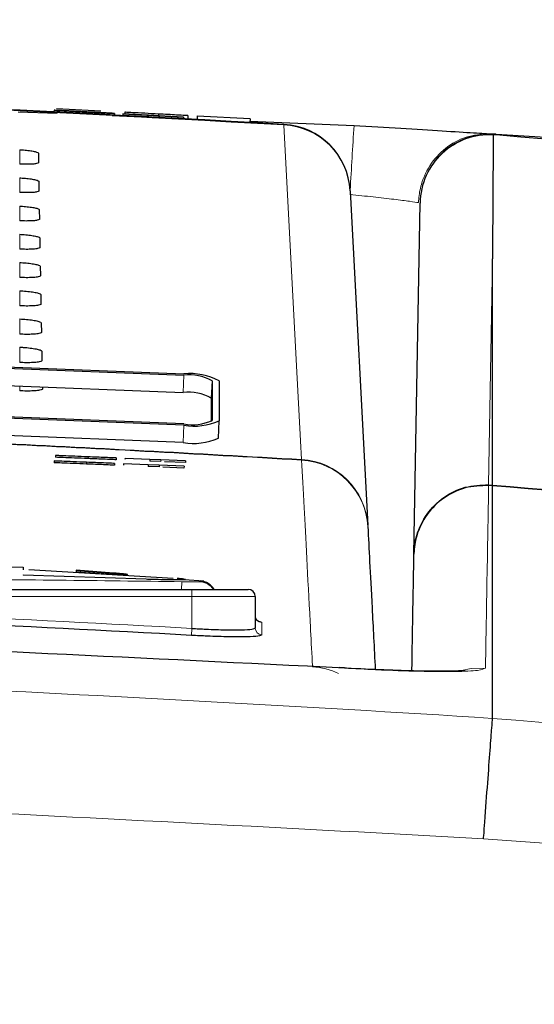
# Paper-space layout 'Blatt5' of a CAD drawing. Header units: millimetres. Extents: x 5 to 418, y 2 to 292.
# Tile 30 of 37: x 224 to 234, y 240 to 258. Entities that reach past the tile are written whole.
import ezdxf

# ---------------------------------------------------------------- set-up
doc = ezdxf.new("R2010")
doc.units = ezdxf.units.MM
doc.layers.add('SLD-0', color=7, linetype='Continuous')
doc.styles.add('SLDTEXTSTYLE0', font='TXT', dxfattribs={"width": 0.605})
doc.dimstyles.new('SLDDIMSTYLE6', dxfattribs={"dimtxt": 3.5, "dimasz": 3.302, "dimexe": 0, "dimexo": 0.0625, "dimgap": 0.875, "dimtad": 1, "dimlfac": 1.5, "dimrnd": 1e-09, "dimzin": 12, "dimdsep": 46, "dimtxsty": 'SLDTEXTSTYLE0', "dimsah": 1, "dimcen": 0.09, "dimadec": 0, "dimazin": 3, "dimtfac": 1, "dimtofl": 0, "dimtmove": 0, "dimatfit": 3, "dimfxl": 1, "dimfrac": 2, "dimtolj": 1, "dimtzin": 12, "dimarcsym": 0})

# ---------------------------------------------------------------- blocks, each defined once
blk = doc.blocks.new('_D_32')
at = {"layer": 'SLD-0', "color": 7}
for p, q in [((124.49, 136.246), (124.499, 270.445)), ((309.156, 136.233), (309.166, 270.432)), ((309.166, 269.432), (124.499, 269.445))]:
    blk.add_line(p, q, dxfattribs=at)
for points in [[(124.499, 269.445), (127.801, 268.937), (127.801, 269.953)], [(309.166, 269.432), (305.864, 269.941), (305.864, 268.925)]]:
    blk.add_solid(points, dxfattribs=at)
at = {"layer": 'SLD-0', "color": 7, "insert": (212.822, 273.951), "char_height": 3.5, "attachment_point": 1, "rotation": 359.996, "style": 'SLDTEXTSTYLE0'}
blk.add_mtext('277', dxfattribs=at)

psp = doc.layouts.new('Blatt5')

# ---------------------------------------------------------------- linework, layer by layer
at = {"color": 7, "linetype": 'Continuous', "lineweight": 25}
for p, q in [((224.4749, 256.4625), (224.4731, 256.4292)), ((224.4749, 256.4625), (224.6814, 256.4516)), ((224.5194, 256.4935), (225.365, 256.4483)), ((224.5255, 256.4603), (224.5255, 256.4599)), ((223.7969, 256.435), (224.5346, 256.4046)), ((225.0935, 256.4294), (225.0918, 256.3975)), ((225.5773, 256.4048), (225.3708, 256.4157)), ((225.5799, 256.3617), (226.2699, 256.3333)), ((225.6211, 256.4019), (225.6194, 256.3701)), ((225.7798, 256.3945), (225.778, 256.3618)), ((225.7814, 256.3942), (225.7797, 256.3617)), ((226.2491, 256.3362), (225.7797, 256.3609)), ((225.7814, 256.3942), (225.7798, 256.3945)), ((225.7798, 256.3945), (226.9251, 256.334)), ((226.2508, 256.3694), (225.7814, 256.3942)), ((225.8158, 256.4243), (225.8141, 256.3926)), ((226.2508, 256.3694), (226.2491, 256.3362)), ((226.2619, 256.3344), (226.2491, 256.3362)), ((226.2636, 256.3677), (226.2508, 256.3694)), ((226.2636, 256.3677), (226.2619, 256.3344)), ((226.4702, 256.3568), (226.2636, 256.3677)), ((226.4572, 256.39), (226.4555, 256.3588)), ((226.9268, 256.3338), (226.4574, 256.3585)), ((226.4574, 256.3585), (226.4702, 256.3568)), ((226.4702, 256.3568), (226.4685, 256.3252)), ((226.9268, 256.3338), (226.925, 256.3006)), ((226.9251, 256.334), (226.9268, 256.3338)), ((226.9253, 256.3063), (227.187, 256.2956)), ((227.0133, 256.3604), (227.0098, 256.296)), ((227.1904, 256.3593), (227.1865, 256.2864)), ((227.1899, 256.3509), (227.1865, 256.2864)), ((228.1911, 256.2975), (227.1899, 256.3509)), ((228.1911, 256.2975), (228.1875, 256.2309)), ((228.1888, 256.2544), (230.1632, 256.1732)), ((232.8043, 255.9985), (232.8036, 255.9974)), ((232.8598, 256.0068), (247.8895, 255.0841)), ((224.1771, 255.6491), (224.1802, 255.4703)), ((224.1864, 255.1127), (224.1895, 254.9339)), ((230.0904, 254.9329), (230.4227, 248.5911)), ((231.2987, 248.0454), (231.4149, 254.7015)), ((224.1958, 254.5763), (224.1989, 254.3976)), ((224.2052, 254.04), (224.2083, 253.8612)), ((224.2145, 253.5036), (224.2176, 253.3248)), ((232.7901, 249.357), (232.7901, 253.6469)), ((224.2239, 252.9673), (224.227, 252.7885)), ((224.2332, 252.4309), (224.2364, 252.2521)), ((214.947, 251.9348), (226.9376, 251.4644)), ((214.947, 251.9132), (226.9376, 251.4428)), ((224.2426, 251.8945), (224.2457, 251.7157)), ((214.9338, 251.5846), (226.9243, 251.1141)), ((227.4705, 251.3357), (227.4705, 250.5811)), ((227.6037, 251.3305), (227.6037, 250.5759)), ((224.2544, 251.2189), (224.2551, 251.1794)), ((226.9376, 250.5158), (214.947, 250.9862)), ((226.9376, 250.4942), (214.947, 250.9647)), ((227.4572, 251.007), (227.4572, 250.5625)), ((227.5905, 250.2472), (227.6037, 250.5759)), ((226.9243, 250.1655), (222.577, 250.3361)), ((224.4777, 249.8133), (224.4764, 249.78)), ((224.5056, 249.9173), (224.5042, 249.884)), ((225.0916, 249.7885), (225.0902, 249.7552)), ((225.1194, 249.892), (225.118, 249.8587)), ((225.6238, 249.7669), (225.6225, 249.7336)), ((225.6516, 249.8701), (225.6502, 249.8368)), ((225.7929, 249.7601), (225.7919, 249.7365)), ((226.2626, 249.741), (225.7929, 249.7601)), ((225.8207, 249.8631), (225.8197, 249.8392)), ((226.2904, 249.8438), (225.8207, 249.8631)), ((226.2626, 249.741), (226.2613, 249.7077)), ((226.4693, 249.7327), (226.2626, 249.741)), ((226.2904, 249.8438), (226.289, 249.8105)), ((226.4957, 249.802), (226.289, 249.8105)), ((226.497, 249.8353), (226.2904, 249.8438)), ((226.497, 249.8353), (226.4957, 249.802)), ((226.9667, 249.8159), (226.497, 249.8353)), ((226.9654, 249.7826), (226.5702, 249.7989)), ((226.9667, 249.8159), (226.9654, 249.7826)), ((226.4679, 249.6993), (226.2613, 249.7077)), ((226.4693, 249.7327), (226.4679, 249.6993)), ((226.939, 249.7136), (226.4693, 249.7327)), ((226.9376, 249.6803), (226.5392, 249.6965)), ((226.939, 249.7136), (226.9376, 249.6803)), ((232.7901, 249.3443), (232.7901, 249.357)), ((232.7901, 249.357), (232.7901, 249.357)), ((232.7901, 244.9345), (232.7901, 249.3443)), ((232.7901, 249.3443), (232.7901, 249.3443)), ((221.7684, 247.8412), (223.8915, 247.8016)), ((223.8915, 247.8016), (223.8915, 247.7481)), ((226.7351, 247.5859), (223.9968, 247.752)), ((224.8914, 247.741), (224.8914, 247.7098)), ((225.6052, 247.6877), (224.8914, 247.741)), ((224.8914, 247.7343), (225.6052, 247.6811)), ((224.8914, 247.7098), (225.6052, 247.6643)), ((223.8915, 247.6563), (226.2191, 247.5775)), ((223.8915, 247.6563), (223.8915, 247.6495)), ((226.2191, 247.5708), (223.8915, 247.6495)), ((225.8666, 247.6523), (225.8666, 247.659)), ((226.8614, 247.565), (226.8614, 247.5583)), ((227.3173, 247.5347), (226.9431, 247.5575)), ((226.9668, 247.5623), (226.9668, 247.5689)), ((217.3568, 247.3788), (227.0901, 247.3788)), ((227.0901, 247.3788), (228.1568, 247.3788)), ((228.2901, 247.2455), (228.2901, 246.6493)), ((232.7901, 244.9345), (232.7901, 244.9345))]:
    psp.add_line(p, q, dxfattribs=at)
at = {"color": 7, "linetype": 'Continuous', "lineweight": 18}
for p, q in [((228.8349, 256.1943), (228.8342, 256.1825)), ((223.8234, 255.4402), (223.8234, 255.7139)), ((223.8234, 254.9031), (223.8234, 255.1793)), ((223.8234, 254.366), (223.8234, 254.6447)), ((223.8234, 253.8288), (223.8234, 254.1101)), ((223.8234, 253.2917), (223.8234, 253.5754)), ((232.7901, 253.6469), (232.7152, 249.3617)), ((223.8234, 252.7546), (223.8234, 253.0408)), ((223.8234, 252.2174), (223.8234, 252.5062)), ((223.8234, 251.6803), (223.8234, 251.9716)), ((226.9243, 251.1141), (226.9376, 251.4428)), ((223.8234, 251.1432), (223.8234, 251.2358)), ((227.4572, 251.007), (227.4705, 251.3357)), ((226.9243, 250.1655), (226.9376, 250.4942)), ((229.168, 249.8406), (229.1698, 249.8292)), ((232.7155, 249.349), (232.7149, 249.349)), ((232.7152, 249.3617), (232.7163, 249.3616)), ((232.7901, 249.3443), (232.7155, 249.349)), ((232.7163, 249.3616), (232.7901, 249.357)), ((225.6052, 247.6877), (225.6052, 247.6811)), ((226.2191, 247.5775), (226.2191, 247.5708)), ((226.8966, 247.5241), (226.8938, 247.3788)), ((227.0901, 247.3788), (227.0901, 247.2455)), ((227.0901, 247.2455), (217.3568, 247.2455)), ((227.0901, 246.6396), (227.0901, 247.2455)), ((228.2901, 247.2455), (227.0901, 247.2455)), ((227.0901, 246.6396), (227.0828, 246.5068))]:
    psp.add_line(p, q, dxfattribs=at)
at = {"color": 7, "linetype": 'Continuous', "lineweight": 18, "flags": 128}
for points in [[(229.168, 249.8406), (229.1493, 250.1959), (229.0745, 251.6171), (228.8342, 256.1825)], [(232.7155, 249.349), (232.7155, 249.3496), (232.7156, 249.3504), (232.7157, 249.3516), (232.7158, 249.353), (232.7159, 249.3547), (232.716, 249.3568), (232.7161, 249.359), (232.7163, 249.3616)], [(232.6549, 245.8888), (232.3862, 245.8786), (232.1989, 245.8385)]]:
    psp.add_lwpolyline(points, dxfattribs=at)
at = {"color": 7, "linetype": 'Continuous', "lineweight": 25}
for centre, radius, start, end in [((190.8234, -409.3878), 666.6667, 86.7313823, 88.1084916), ((228.7589, 254.8631), 1.3333, 3, 86.73138), ((232.748, 254.6782), 1.3333, 85.54259, 179), ((227.0545, 250.3222), 1.1481, 61.42054, 95.84355), ((227.0311, 250.5291), 0.9185, 61.42054, 95.84355), ((227.0178, 250.2004), 0.9185, 61.42054, 95.84355), ((227.102, 251.3806), 0.8803, 259.23271, 294.745), ((227.1431, 251.5752), 1.1003, 259.23271, 294.745), ((190.8234, -409.3878), 660.3314, 86.6708788, 87.1878986), ((227.1299, 251.2465), 1.1003, 259.23271, 294.745), ((227.2234, 247.2087), 0.3333, 30.68973, 85.2814), ((228.1568, 247.2455), 0.1333, 360, 90), ((190.8234, -409.3878), 656.8961, 86.8357819, 87.6855494)]:
    psp.add_arc(centre, radius, start, end, dxfattribs=at)
at = {"color": 7, "linetype": 'Continuous', "lineweight": 18}
for centre, radius, start, end in [((190.8234, -409.3878), 666.6549, 86.7313823, 88.1084278), ((228.7666, 254.8584), 1.3259, 3.22141, 87.07721), ((531.9859, 237.3839), 302.4069, 176.437789, 176.670284), ((232.7418, 254.6716), 1.3272, 87.32951, 178.7086), ((190.8234, -409.3878), 660.3427, 86.6710964, 87.1905395), ((229.099, 248.5166), 1.3258, 3.22111, 87.01783), ((229.0928, 248.4984), 1.333, 3.00926, 86.68556), ((232.8875, 249.3524), 0.1726, 176.89698, 181.10302), ((227.2234, 247.1914), 0.3334, 34.20042, 87.78474), ((190.8234, -409.3878), 657.0292, 86.8357819, 87.6855494), ((228.4233, 246.8823), 0.1332, 180.04993, 266.78497), ((228.4233, 246.6495), 0.1332, 180.05291, 266.78763), ((229.2982, 244.5764), 1.3354, 64.63363, 86.6655)]:
    psp.add_arc(centre, radius, start, end, dxfattribs=at)
at = {"color": 7, "linetype": 'Continuous', "lineweight": 25}
for points, knots in [([(225.0935, 256.4294), (225.0081, 256.4339), (224.8378, 256.4429), (224.6224, 256.4544), (224.4998, 256.461), (224.4832, 256.462), (224.4749, 256.4625)], [0, 0, 0, 0, 0.2808135, 0.5595629, 0.7796198, 1, 1, 1, 1]), ([(224.7449, 256.4485), (224.7118, 256.4503), (224.6457, 256.4538), (224.5504, 256.4589), (224.535, 256.4598), (224.5255, 256.4603)], [0, 0, 0, 0, 0.2814452, 0.5622732, 1, 1, 1, 1]), ([(224.5255, 256.4603), (224.53, 256.4601), (224.5389, 256.4598), (224.6107, 256.4561), (224.7682, 256.4479), (224.9221, 256.4397), (225.03, 256.434)], [0, 0, 0, 0, 0.1870287, 0.3741238, 0.5611402, 1, 1, 1, 1]), ([(224.6814, 256.4516), (224.6903, 256.4511), (224.708, 256.4501), (224.8177, 256.4442), (224.9512, 256.4371), (225.0389, 256.4325), (225.0827, 256.4301)], [0, 0, 0, 0, 0.280632, 0.5586744, 0.7791973, 1, 1, 1, 1]), ([(225.0399, 256.4334), (225, 256.4355), (224.9206, 256.4397), (224.8152, 256.4452), (224.7439, 256.4489), (224.7359, 256.4493), (224.7319, 256.4495)], [0, 0, 0, 0, 0.2812903, 0.5608202, 0.7806803, 1, 1, 1, 1]), ([(224.7319, 256.4495), (224.7347, 256.4493), (224.7397, 256.449), (224.7716, 256.4473), (224.7857, 256.4465)], [0, 0, 0, 0, 0.5596169, 1, 1, 1, 1]), ([(225.2566, 256.4213), (225.1986, 256.4244), (225.103, 256.4295), (224.9676, 256.4367), (224.8538, 256.4427), (224.7812, 256.4466), (224.7449, 256.4485)], [0, 0, 0, 0, 0.3399393, 0.5600249, 0.7800825, 1, 1, 1, 1]), ([(224.7857, 256.4465), (224.8479, 256.4432), (224.9506, 256.4377), (225.1064, 256.4295), (225.2369, 256.4226), (225.3214, 256.4181), (225.3636, 256.4158)], [0, 0, 0, 0, 0.3384083, 0.5589741, 0.7795351, 1, 1, 1, 1]), ([(225.03, 256.434), (225.1026, 256.4302), (225.2475, 256.4226), (225.4358, 256.4125), (225.552, 256.4063), (225.5689, 256.4053), (225.5773, 256.4048)], [0, 0, 0, 0, 0.2807972, 0.5601508, 0.7798767, 1, 1, 1, 1]), ([(225.3708, 256.4157), (225.3624, 256.4162), (225.3459, 256.4171), (225.2266, 256.4235), (225.1107, 256.4296), (225.0399, 256.4334)], [0, 0, 0, 0, 0.2810967, 0.5602874, 1, 1, 1, 1]), ([(225.0827, 256.4301), (225.1266, 256.4278), (225.2143, 256.4232), (225.327, 256.4173), (225.4008, 256.4135), (225.41, 256.413), (225.4147, 256.4128)], [0, 0, 0, 0, 0.2809172, 0.5608127, 0.7805018, 1, 1, 1, 1]), ([(225.6211, 256.4019), (225.6101, 256.4025), (225.588, 256.4035), (225.3913, 256.4137), (225.2064, 256.4235), (225.0935, 256.4294)], [0, 0, 0, 0, 0.2799417, 0.5600797, 1, 1, 1, 1]), ([(225.4147, 256.4128), (225.4121, 256.413), (225.4068, 256.4133), (225.3524, 256.4162), (225.293, 256.4194), (225.2566, 256.4213)], [0, 0, 0, 0, 0.2800885, 0.5599705, 1, 1, 1, 1]), ([(225.3636, 256.4158), (225.4025, 256.4138), (225.4803, 256.4096), (225.5652, 256.4051), (225.6131, 256.4024), (225.6185, 256.4021), (225.6211, 256.4019)], [0, 0, 0, 0, 0.28037134, 0.55990891, 0.77985887, 1, 1, 1, 1]), ([(226.2699, 256.3333), (226.2431, 256.3347), (226.1284, 256.3408), (225.963, 256.3497), (225.8361, 256.3564), (225.8202, 256.3573), (225.8123, 256.3577)], [0, 0, 0, 0, 0.1056971, 0.4523198, 0.7259589, 1, 1, 1, 1]), ([(226.4572, 256.39), (226.3679, 256.3948), (226.19, 256.4043), (225.966, 256.4163), (225.8398, 256.423), (225.8238, 256.4238), (225.8158, 256.4243)], [0, 0, 0, 0, 0.2808135, 0.5595629, 0.7796198, 1, 1, 1, 1]), ([(227.0133, 256.3604), (227.001, 256.361), (226.9765, 256.3623), (226.7688, 256.3734), (226.5754, 256.3837), (226.4572, 256.39)], [0, 0, 0, 0, 0.2799417, 0.5600797, 1, 1, 1, 1]), ([(230.1632, 256.1732), (230.4637, 256.1553), (231.0645, 256.1195), (231.864, 256.0706), (232.4708, 256.0328), (232.7087, 256.0178), (232.7737, 256.0137), (232.7766, 256.0136)], [0, 0, 0, 0, 0.2473762, 0.4946467, 0.7418017, 0.9886825, 1, 1, 1, 1]), ([(232.8036, 255.9974), (232.8026, 255.8782), (232.7974, 255.2635), (232.7914, 254.4801), (232.7904, 253.8156), (232.7901, 253.6469)], [0, 0, 0, 0, 0.1521108, 0.7847246, 1, 1, 1, 1]), ([(232.8516, 256.0075), (232.8498, 256.0076), (232.8427, 256.0082), (232.8328, 256.0084), (232.8179, 256.0072), (232.8097, 256.0019), (232.8043, 255.9985)], [0, 0, 0, 0, 0.0464583, 0.185139, 0.4661049, 1, 1, 1, 1]), ([(247.889, 255.0711), (242.8748, 255.322), (237.8424, 255.5737), (232.8225, 255.997), (232.8043, 255.9985)], [0, 0, 0, 0, 0.9963845, 1, 1, 1, 1]), ([(232.8516, 256.0075), (232.853, 256.0074), (232.8557, 256.0072), (232.8584, 256.0069), (232.8598, 256.0068)], [0, 0, 0, 0, 0.4897941, 1, 1, 1, 1]), ([(223.8234, 255.7139), (223.8385, 255.7131), (223.8928, 255.7101), (223.9843, 255.7017), (224.0815, 255.6874), (224.15, 255.6707), (224.1751, 255.6575), (224.1767, 255.6506), (224.1771, 255.6491)], [0, 0, 0, 0, 0.0812528, 0.2934296, 0.5069011, 0.7224904, 0.9396889, 1, 1, 1, 1]), ([(224.1802, 255.4703), (224.1796, 255.4682), (224.1774, 255.4608), (224.1473, 255.4497), (224.0743, 255.4402), (223.973, 255.4362), (223.8841, 255.4374), (223.834, 255.4397), (223.8234, 255.4402)], [0, 0, 0, 0, 0.0857051, 0.3026079, 0.518156, 0.7315729, 0.9434386, 1, 1, 1, 1]), ([(223.8234, 255.1793), (223.8395, 255.1784), (223.896, 255.1753), (223.9903, 255.1666), (224.0897, 255.1518), (224.1595, 255.1346), (224.1846, 255.1211), (224.1861, 255.1141), (224.1864, 255.1127)], [0, 0, 0, 0, 0.0847194, 0.2969209, 0.5104279, 0.7260526, 0.9432708, 1, 1, 1, 1]), ([(224.1895, 254.9339), (224.1889, 254.9317), (224.1865, 254.924), (224.1549, 254.9126), (224.0795, 254.903), (223.9752, 254.8989), (223.8844, 254.9003), (223.8336, 254.9026), (223.8234, 254.9031)], [0, 0, 0, 0, 0.0890994, 0.3059785, 0.521493, 0.7348782, 0.9467284, 1, 1, 1, 1]), ([(223.8234, 254.6447), (223.8406, 254.6437), (223.8991, 254.6405), (223.9964, 254.6314), (224.098, 254.6162), (224.1691, 254.5985), (224.194, 254.5848), (224.1955, 254.5777), (224.1958, 254.5763)], [0, 0, 0, 0, 0.088008, 0.3002334, 0.5137745, 0.729433, 0.9466698, 1, 1, 1, 1]), ([(224.1989, 254.3976), (224.1982, 254.3952), (224.1957, 254.3872), (224.1625, 254.3755), (224.0846, 254.3657), (223.9773, 254.3617), (223.8847, 254.3631), (223.8333, 254.3655), (223.8234, 254.366)], [0, 0, 0, 0, 0.0923202, 0.3091766, 0.5246593, 0.7380145, 0.9498505, 1, 1, 1, 1]), ([(223.8234, 254.1101), (223.8416, 254.109), (223.9023, 254.1057), (224.0024, 254.0962), (224.1062, 254.0806), (224.1785, 254.0624), (224.2035, 254.0485), (224.2049, 254.0413), (224.2052, 254.04)], [0, 0, 0, 0, 0.091132, 0.3033806, 0.5169544, 0.7326451, 0.9498996, 1, 1, 1, 1]), ([(224.2083, 253.8612), (224.2075, 253.8587), (224.2048, 253.8505), (224.17, 253.8385), (224.0898, 253.8285), (223.9795, 253.8244), (223.885, 253.8259), (223.8329, 253.8284), (223.8234, 253.8288)], [0, 0, 0, 0, 0.0953804, 0.3122153, 0.5276676, 0.7409947, 0.9528176, 1, 1, 1, 1]), ([(223.8234, 253.5754), (223.8427, 253.5744), (223.9054, 253.5709), (224.0085, 253.5611), (224.1144, 253.545), (224.188, 253.5264), (224.2129, 253.5122), (224.2143, 253.5049), (224.2145, 253.5036)], [0, 0, 0, 0, 0.0941035, 0.3063745, 0.5199798, 0.7357013, 0.9529725, 1, 1, 1, 1]), ([(224.2176, 253.3248), (224.2167, 253.3222), (224.2139, 253.3137), (224.1776, 253.3014), (224.0949, 253.2912), (223.9816, 253.2872), (223.8854, 253.2888), (223.8326, 253.2913), (223.8234, 253.2917)], [0, 0, 0, 0, 0.09829199, 0.31510617, 0.53052973, 0.74383015, 0.95564097, 1, 1, 1, 1]), ([(223.8234, 253.0408), (223.8438, 253.0397), (223.9086, 253.036), (224.0145, 253.0259), (224.1227, 253.0094), (224.1975, 252.9903), (224.2224, 252.9758), (224.2237, 252.9685), (224.2239, 252.9673)], [0, 0, 0, 0, 0.0969335, 0.3092262, 0.5228618, 0.7386127, 0.9558999, 1, 1, 1, 1]), ([(224.227, 252.7885), (224.226, 252.7857), (224.223, 252.7769), (224.1852, 252.7643), (224.1001, 252.754), (223.9838, 252.7499), (223.8857, 252.7516), (223.8322, 252.7541), (223.8234, 252.7546)], [0, 0, 0, 0, 0.1010655, 0.3178599, 0.533256, 0.7465312, 0.9583308, 1, 1, 1, 1]), ([(223.8234, 252.5062), (223.8448, 252.505), (223.9118, 252.5012), (224.0206, 252.4907), (224.1309, 252.4738), (224.207, 252.4542), (224.2318, 252.4395), (224.233, 252.4321), (224.2332, 252.4309)], [0, 0, 0, 0, 0.09963192, 0.31194565, 0.52561033, 0.74138949, 0.95869177, 1, 1, 1, 1]), ([(224.2364, 252.2521), (224.2353, 252.2492), (224.2321, 252.2401), (224.1927, 252.2272), (224.1052, 252.2167), (223.9859, 252.2126), (223.886, 252.2145), (223.8319, 252.217), (223.8234, 252.2174)], [0, 0, 0, 0, 0.1037105, 0.3204859, 0.5358558, 0.7491071, 0.9608965, 1, 1, 1, 1]), ([(223.8234, 251.9716), (223.8459, 251.9703), (223.9149, 251.9664), (224.0266, 251.9555), (224.1391, 251.9382), (224.2165, 251.9181), (224.2412, 251.9032), (224.2424, 251.8957), (224.2426, 251.8945)], [0, 0, 0, 0, 0.1022077, 0.3145418, 0.5282346, 0.7440408, 0.9613575, 1, 1, 1, 1]), ([(224.2457, 251.7157), (224.2446, 251.7127), (224.2412, 251.7034), (224.2003, 251.6901), (224.1103, 251.6795), (223.988, 251.6754), (223.8864, 251.6773), (223.8315, 251.6799), (223.8234, 251.6803)], [0, 0, 0, 0, 0.1062358, 0.3229931, 0.5383379, 0.7515666, 0.9633463, 1, 1, 1, 1]), ([(224.2551, 251.1794), (224.2539, 251.1762), (224.2503, 251.1666), (224.2078, 251.153), (224.1155, 251.1422), (223.9902, 251.1381), (223.8867, 251.1401), (223.8312, 251.1428), (223.8234, 251.1432)], [0, 0, 0, 0, 0.1086494, 0.3253892, 0.5407101, 0.7539172, 0.9656881, 1, 1, 1, 1]), ([(225.0902, 249.7552), (225.0048, 249.7586), (224.8345, 249.7655), (224.6201, 249.7742), (224.4993, 249.7791), (224.484, 249.7797), (224.4764, 249.78)], [0, 0, 0, 0, 0.28081353, 0.55956288, 0.77961982, 1, 1, 1, 1]), ([(225.0916, 249.7885), (225.0061, 249.7919), (224.8359, 249.7988), (224.6215, 249.8075), (224.5007, 249.8124), (224.4854, 249.813), (224.4777, 249.8133)], [0, 0, 0, 0, 0.2808135, 0.5595629, 0.7796198, 1, 1, 1, 1]), ([(225.118, 249.8587), (225.0326, 249.8622), (224.8623, 249.8692), (224.6479, 249.8781), (224.5272, 249.883), (224.5119, 249.8837), (224.5042, 249.884)], [0, 0, 0, 0, 0.2808135, 0.5595629, 0.7796198, 1, 1, 1, 1]), ([(225.1194, 249.892), (225.0339, 249.8955), (224.8637, 249.9025), (224.6493, 249.9114), (224.5285, 249.9163), (224.5132, 249.917), (224.5056, 249.9173)], [0, 0, 0, 0, 0.2808135, 0.5595629, 0.7796198, 1, 1, 1, 1]), ([(225.6225, 249.7336), (225.6107, 249.7341), (225.5873, 249.735), (225.3885, 249.7431), (225.2034, 249.7506), (225.0902, 249.7552)], [0, 0, 0, 0, 0.2799417, 0.5600797, 1, 1, 1, 1]), ([(225.6238, 249.7669), (225.6121, 249.7674), (225.5886, 249.7683), (225.3899, 249.7764), (225.2047, 249.7839), (225.0916, 249.7885)], [0, 0, 0, 0, 0.2799417, 0.5600797, 1, 1, 1, 1]), ([(225.6502, 249.8368), (225.6385, 249.8373), (225.615, 249.8382), (225.4163, 249.8464), (225.2312, 249.854), (225.118, 249.8587)], [0, 0, 0, 0, 0.2799417, 0.5600797, 1, 1, 1, 1]), ([(225.6516, 249.8701), (225.6399, 249.8706), (225.6164, 249.8715), (225.4177, 249.8797), (225.2325, 249.8873), (225.1194, 249.892)], [0, 0, 0, 0, 0.2799417, 0.5600797, 1, 1, 1, 1]), ([(231.2987, 248.0454), (231.2988, 248.0495), (231.3012, 248.1691), (231.3435, 248.4386), (231.5278, 248.8198), (231.8516, 249.14), (232.2639, 249.3455), (232.5648, 249.3563), (232.7152, 249.3617)], [0, 0, 0, 0, 0.0057486, 0.1667841, 0.3758764, 0.5843028, 0.7922472, 1, 1, 1, 1]), ([(232.7149, 249.349), (232.5646, 249.3437), (232.2637, 249.3331), (231.8514, 249.1296), (231.5277, 248.8124), (231.3434, 248.4349), (231.3012, 248.1679), (231.2988, 248.0495), (231.2987, 248.0454)], [0, 0, 0, 0, 0.207753, 0.41569736, 0.62412336, 0.83321568, 0.99425135, 1, 1, 1, 1]), ([(230.4239, 248.5684), (230.4461, 248.1452), (230.4792, 247.5145), (230.5444, 246.2694), (230.5659, 245.8596)], [0, 0, 0, 0, 0.6708721, 1, 1, 1, 1]), ([(231.2601, 245.8345), (231.2601, 245.8357), (231.2674, 246.255), (231.2826, 247.1224), (231.2924, 247.6886), (231.2987, 248.0454)], [0, 0, 0, 0, 0.0010196, 0.3706532, 1, 1, 1, 1]), ([(225.865, 247.6601), (225.8588, 247.6616), (225.8464, 247.6647), (225.7929, 247.671), (225.7203, 247.6781), (225.6534, 247.6839), (225.6146, 247.687), (225.6052, 247.6877)], [0, 0, 0, 0, 0.2306427, 0.4617962, 0.6935222, 0.9257127, 1, 1, 1, 1]), ([(225.6052, 247.6811), (225.6347, 247.6787), (225.6937, 247.6739), (225.7723, 247.6665), (225.8309, 247.6599), (225.8638, 247.655), (225.8634, 247.6531), (225.8632, 247.6523)], [0, 0, 0, 0, 0.2156302, 0.4312582, 0.6468798, 0.862155, 1, 1, 1, 1]), ([(225.6052, 247.6643), (225.6346, 247.6625), (225.6932, 247.6589), (225.7717, 247.6561), (225.8302, 247.6553), (225.8635, 247.6563), (225.8634, 247.6583), (225.8633, 247.659)], [0, 0, 0, 0, 0.2146708, 0.4293588, 0.6436688, 0.8577728, 1, 1, 1, 1]), ([(226.2191, 247.5775), (226.2971, 247.5748), (226.4531, 247.5694), (226.66, 247.5663), (226.7946, 247.5647), (226.8445, 247.5649), (226.8614, 247.565)], [0, 0, 0, 0, 0.284973, 0.5699439, 0.8549594, 1, 1, 1, 1]), ([(226.8614, 247.5583), (226.8248, 247.5583), (226.7515, 247.5583), (226.5623, 247.561), (226.3758, 247.5649), (226.2586, 247.5693), (226.2191, 247.5708)], [0, 0, 0, 0, 0.2849969, 0.569991, 0.8550289, 1, 1, 1, 1]), ([(226.8614, 247.565), (226.9026, 247.5651), (226.9852, 247.5654), (226.9621, 247.5723), (226.8591, 247.5828), (226.8093, 247.5879)], [0, 0, 0, 0, 0.3406011, 0.6812113, 1, 1, 1, 1]), ([(226.9523, 247.5623), (226.9563, 247.5613), (226.9701, 247.5578), (226.9065, 247.5581), (226.8614, 247.5583)], [0, 0, 0, 0, 0.2899214, 1, 1, 1, 1]), ([(229.9832, 245.8863), (222.486, 246.2541), (207.4915, 246.9897), (186.9222, 247.106), (168.3086, 246.7444), (157.2131, 246.1723), (151.6637, 245.8862)], [0, 0, 0, 0, 0.2873416, 0.5746813, 0.7872745, 1, 1, 1, 1]), ([(228.3385, 246.7783), (228.3399, 246.778), (228.3582, 246.7739), (228.3585, 246.7705), (228.3363, 246.7828), (228.3095, 246.8106), (228.2898, 246.8495), (228.2923, 246.8765), (228.2931, 246.8858)], [0, 0, 0, 0, 0.034093, 0.44905142, 0.62188861, 0.76581658, 0.91959805, 1, 1, 1, 1]), ([(227.0901, 246.6396), (227.1797, 246.6345), (227.4031, 246.6218), (227.7405, 246.611), (228.0442, 246.6111), (228.2505, 246.6234), (228.2769, 246.6407), (228.2901, 246.6493)], [0, 0, 0, 0, 0.14309163, 0.35690038, 0.57094062, 0.78545517, 1, 1, 1, 1]), ([(228.4158, 246.5165), (228.4011, 246.5079), (228.3718, 246.4906), (228.1426, 246.4783), (227.8053, 246.4782), (227.4305, 246.489), (227.1823, 246.5017), (227.0828, 246.5068)], [0, 0, 0, 0, 0.2145203, 0.4290546, 0.6431246, 0.8569356, 1, 1, 1, 1]), ([(232.2673, 245.8404), (232.2651, 245.8402), (232.2588, 245.8393), (232.1276, 245.8303), (231.8471, 245.8247), (231.3649, 245.8289), (230.7354, 245.8498), (230.2103, 245.8738), (229.9258, 245.8929), (229.8783, 245.8961)], [0, 0, 0, 0, 0.0572616, 0.1652233, 0.3301064, 0.5268705, 0.7389364, 0.9563652, 1, 1, 1, 1]), ([(232.619, 242.6535), (232.6203, 242.6715), (232.6281, 242.7769), (232.655, 243.1416), (232.6989, 243.7321), (232.7456, 244.3568), (232.7795, 244.8043), (232.7866, 244.8911), (232.7901, 244.9345)], [0, 0, 0, 0, 0.0156999, 0.0919399, 0.3189677, 0.545983, 0.7729914, 1, 1, 1, 1])]:
    psp.add_open_spline(points, degree=3, knots=knots, dxfattribs=at)
at = {"color": 7, "linetype": 'Continuous', "lineweight": 18}
for points, knots in [([(231.387, 254.7104), (231.3878, 254.7321), (231.3923, 254.8484), (231.44, 255.1119), (231.6118, 255.4733), (231.9299, 255.7923), (232.3343, 255.9971), (232.6291, 256.0081), (232.7766, 256.0136)], [0, 0, 0, 0, 0.03039518, 0.16318968, 0.37239236, 0.58159478, 0.7907974, 1, 1, 1, 1]), ([(231.387, 254.7104), (231.3857, 254.7107), (231.3533, 254.7169), (231.2349, 254.7348), (230.9326, 254.7731), (230.5341, 254.819), (230.2344, 254.8499), (230.0846, 254.8654)], [0, 0, 0, 0, 0.0105249, 0.2575771, 0.5050171, 0.7525393, 1, 1, 1, 1]), ([(229.3758, 245.9095), (229.3727, 245.9691), (229.3571, 246.267), (229.2949, 247.4496), (229.2224, 248.8296), (229.1844, 249.5519), (229.1698, 249.8292)], [0, 0, 0, 0, 0.0322876, 0.1614382, 0.6780666, 1, 1, 1, 1]), ([(232.7155, 249.349), (232.7094, 249.0019), (232.6998, 248.4501), (232.6777, 247.1903), (232.6625, 246.3227), (232.6549, 245.8888)], [0, 0, 0, 0, 0.4588365, 0.7294033, 1, 1, 1, 1]), ([(232.7901, 249.357), (232.7901, 249.357), (236.3771, 249.0542), (244.736, 248.4842), (257.8865, 248.0964), (272.2226, 248.2424), (281.7575, 248.8598), (286.525, 249.1685)], [0, 0, 0, 0, 0.0000007, 0.2007681, 0.4671782, 0.7335862, 1, 1, 1, 1]), ([(286.526, 249.1559), (281.7583, 248.8472), (272.223, 248.2297), (257.8864, 248.0836), (244.7357, 248.4715), (236.3769, 249.0416), (232.7901, 249.3443), (232.7901, 249.3443)], [0, 0, 0, 0, 0.2664191, 0.5328324, 0.7992478, 0.9999993, 1, 1, 1, 1]), ([(217.5502, 247.5241), (219.1076, 247.5458), (222.2231, 247.5893), (225.3386, 247.5458), (226.8966, 247.5241)], [0, 0, 0, 0, 0.4998954, 1, 1, 1, 1]), ([(226.8966, 247.5241), (226.9343, 247.5235), (227.0099, 247.5223), (227.1105, 247.522), (227.1873, 247.5222), (227.229, 247.523), (227.2343, 247.5241), (227.2363, 247.5245)], [0, 0, 0, 0, 0.2133946, 0.4285895, 0.6443156, 0.8592655, 1, 1, 1, 1]), ([(227.2363, 247.5245), (227.2456, 247.5328), (227.2575, 247.5435), (227.2515, 247.5382), (227.2502, 247.537)], [0, 0, 0, 0, 0.7795694, 1, 1, 1, 1]), ([(228.3385, 246.7783), (228.3553, 246.7751), (228.4125, 246.7641), (228.4145, 246.7554), (228.4158, 246.7493)], [0, 0, 0, 0, 0.2930003, 1, 1, 1, 1]), ([(228.4158, 246.7493), (228.4158, 246.7438), (228.4158, 246.7166), (228.4158, 246.6396), (228.4158, 246.5669), (228.4158, 246.5165)], [0, 0, 0, 0, 0.0712947, 0.3564733, 1, 1, 1, 1]), ([(146.711, 244.7955), (149.316, 244.959), (157.5574, 245.4763), (171.4568, 246.0439), (190.2827, 246.3559), (210.7393, 246.0825), (225.5294, 245.393), (232.7901, 244.9345), (232.7901, 244.9345)], [0, 0, 0, 0, 0.0909036, 0.287602, 0.4844278, 0.7466181, 0.9999995, 1, 1, 1, 1]), ([(232.6549, 245.8888), (232.6251, 245.8723), (232.5656, 245.8393), (232.1052, 245.8186), (231.4283, 245.8228), (230.6777, 245.8482), (230.1812, 245.8754), (229.9832, 245.8863)], [0, 0, 0, 0, 0.2144387, 0.4289491, 0.6433384, 0.8577355, 1, 1, 1, 1]), ([(232.7901, 244.9345), (232.7901, 244.9345), (237.4777, 244.5384), (246.9058, 243.9441), (259.9088, 243.677), (271.7641, 243.879), (280.2689, 244.285), (285.21, 244.6492), (286.6026, 244.7518)], [0, 0, 0, 0, 0.0000007, 0.261989, 0.5259248, 0.7240785, 0.9222319, 1, 1, 1, 1]), ([(232.619, 242.6535), (225.3873, 243.0408), (210.6639, 243.8295), (190.286, 244.0617), (171.5263, 243.7591), (157.6754, 243.1918), (149.4608, 242.6763), (146.865, 242.5134)], [0, 0, 0, 0, 0.2531661, 0.515433, 0.7122521, 0.9090712, 1, 1, 1, 1]), ([(286.7825, 242.4716), (285.3801, 242.3682), (280.4064, 242.0017), (271.8421, 241.5914), (259.9047, 241.3946), (246.8145, 241.6306), (237.3364, 242.3136), (232.619, 242.6535)], [0, 0, 0, 0, 0.0778058, 0.2759463, 0.4742902, 0.7383425, 1, 1, 1, 1])]:
    psp.add_open_spline(points, degree=3, knots=knots, dxfattribs=at)

# ---------------------------------------------------------------- dimensions: what is measured, and where the dimension line sits
at = {"layer": 'SLD-0', "color": 7}
dim = psp.add_linear_dim(base=(124.4993, 269.4453), p1=(309.1564, 136.2334), p2=(124.4899, 136.2464), angle=359.99597, dimstyle='SLDDIMSTYLE6', dxfattribs=at)
dim.commit()
dim.dimension.update_dxf_attribs({"geometry": '_D_32', "text_midpoint": (216.8325, 269.4388), "dimtype": 160})

doc.saveas('drawing.dxf')
